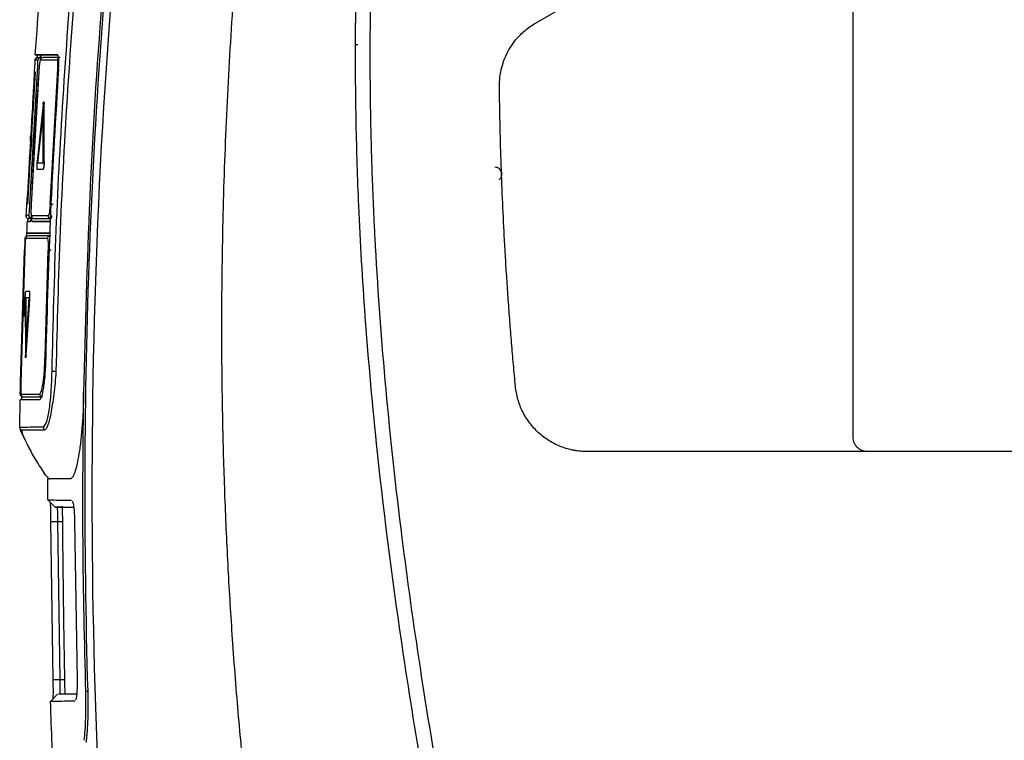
# Model space of a CAD drawing. Extents: x 86 to 639, y 68 to 658.
# Tile 63 of 66: x 462 to 530, y 374 to 424. Entities that reach past the tile are written whole.
import ezdxf

# ---------------------------------------------------------------- set-up
doc = ezdxf.new("R2010")
doc.units = 0
doc.layers.get('0').update_dxf_attribs({"linetype": 'CONTINUOUS'})

msp = doc.modelspace()

# ---------------------------------------------------------------- linework, layer by layer
at = {"color": 7, "linetype": 'CONTINUOUS'}
for p, q in [((519.539, 395.204), (519.539, 434.204)), ((497.448, 423.991), (514.549, 433.864)), ((485.102, 422.472), (484.94, 422.472)), ((462.818, 421.798), (464.223, 421.798)), ((464.223, 421.798), (462.88, 421.798)), ((462.998, 421.798), (463.033, 421.798)), ((464.223, 421.798), (462.998, 421.798)), ((463.077, 421.798), (463.033, 421.798)), ((463.077, 421.798), (463.118, 421.798)), ((463.118, 421.798), (464.223, 421.798)), ((463.642, 421.798), (464.223, 421.798)), ((462.638, 421.412), (462.64, 421.412)), ((462.84, 421.412), (462.65, 421.412)), ((462.295, 411.407), (462.823, 420.611)), ((462.91, 420.611), (462.382, 411.407)), ((462.518, 417.751), (462.682, 420.611)), ((463.704, 411.407), (464.237, 420.811)), ((462.49, 417.76), (462.448, 417.76)), ((462.5, 417.76), (462.458, 417.76)), ((462.5, 417.76), (462.49, 417.76)), ((463.213, 418.332), (462.79, 414.378)), ((463.222, 418.008), (462.82, 414.27)), ((463.232, 418.008), (462.83, 414.27)), ((463.221, 414.27), (463.222, 418.008)), ((463.273, 414.378), (463.271, 418.332)), ((463.281, 418.332), (463.271, 418.332)), ((463.283, 414.378), (463.281, 418.332)), ((462.44, 417.656), (462.35, 416.18)), ((462.422, 417.296), (462.352, 416.18)), ((462.432, 417.296), (462.362, 416.18)), ((462.421, 416.18), (462.466, 417.296)), ((462.432, 417.296), (462.422, 417.296)), ((462.43, 416.18), (462.488, 417.656)), ((462.467, 417.4), (462.43, 417.4)), ((462.44, 416.18), (462.498, 417.656)), ((462.498, 417.656), (462.488, 417.656)), ((462.327, 415.789), (462.248, 414.314)), ((462.33, 415.789), (462.271, 414.674)), ((462.34, 415.789), (462.281, 414.674)), ((462.296, 414.314), (462.408, 415.789)), ((462.306, 414.314), (462.418, 415.789)), ((462.315, 414.674), (462.398, 415.789)), ((462.362, 416.18), (462.352, 416.18)), ((462.418, 415.789), (462.408, 415.789)), ((462.44, 416.18), (462.43, 416.18)), ((462.153, 411.407), (462.319, 414.288)), ((462.267, 414.57), (462.305, 414.57)), ((462.277, 414.57), (462.267, 414.57)), ((462.281, 414.674), (462.271, 414.674)), ((462.306, 414.314), (462.296, 414.314)), ((462.82, 414.27), (463.221, 414.27)), ((463.283, 414.378), (463.273, 414.378)), ((462.243, 414.21), (462.285, 414.21)), ((462.253, 414.21), (462.243, 414.21)), ((462.253, 414.21), (462.295, 414.21)), ((462.295, 414.21), (462.285, 414.21)), ((462.787, 413.838), (463.212, 413.838)), ((462.797, 413.838), (462.787, 413.838)), ((462.797, 413.838), (463.222, 413.838)), ((463.222, 413.838), (463.212, 413.838)), ((462.22, 410.607), (462.023, 410.607)), ((462.098, 410.198), (462.329, 410.198)), ((462.332, 410.198), (462.148, 410.198)), ((462.419, 410.398), (462.216, 410.398)), ((462.216, 410.398), (462.253, 410.398)), ((462.363, 410.398), (462.253, 410.398)), ((463.707, 410.198), (462.451, 410.198)), ((462.594, 410.398), (463.8, 410.398)), ((461.948, 409.006), (461.946, 409.006)), ((462.068, 409.398), (462.063, 409.398)), ((462.097, 409.398), (463.681, 409.398)), ((463.093, 409.398), (463.681, 409.398)), ((463.694, 409.198), (463.712, 409.16)), ((463.694, 409.198), (463.749, 409.198)), ((461.643, 399.002), (461.92, 408.206)), ((461.94, 408.206), (461.664, 399.002)), ((461.94, 408.206), (461.941, 408.206)), ((463.347, 400.802), (463.569, 408.206)), ((461.928, 404.828), (461.891, 403.601)), ((461.974, 404.783), (461.982, 400.909)), ((462.249, 404.892), (461.998, 404.892)), ((461.998, 404.892), (462.008, 401.233)), ((462.008, 404.892), (461.998, 404.892)), ((462.272, 405.324), (462.006, 405.324)), ((462.008, 401.233), (462.249, 404.892)), ((462.008, 404.892), (462.017, 401.379)), ((462.259, 404.892), (462.008, 404.892)), ((462.019, 400.909), (462.276, 404.783)), ((462.029, 400.909), (462.286, 404.783)), ((462.282, 405.324), (462.272, 405.324)), ((462.286, 404.783), (462.276, 404.783)), ((462.029, 400.909), (462.019, 400.909)), ((461.636, 398.849), (461.619, 398.132)), ((461.621, 398.202), (461.621, 398.202)), ((461.864, 397.998), (463.087, 397.998)), ((461.585, 395.906), (461.614, 397.798)), ((462.991, 397.798), (461.747, 397.798)), ((461.585, 395.906), (461.587, 395.906)), ((461.587, 395.906), (461.585, 395.906)), ((461.758, 395.697), (461.628, 395.698)), ((587.082, 394.204), (501.038, 394.204)), ((463.275, 392.694), (463.355, 392.596)), ((464.045, 390.343), (463.545, 390.853)), ((464.544, 390.334), (464.045, 390.343)), ((463.761, 389.333), (464.238, 389.334)), ((463.915, 378.322), (463.761, 389.333)), ((464.392, 378.334), (464.238, 389.334)), ((465.4, 389.332), (465.574, 378.322)), ((464.392, 378.334), (463.915, 378.322)), ((463.736, 376.817), (464.222, 377.325)), ((464.827, 377.334), (464.294, 377.325))]:
    msp.add_line(p, q, dxfattribs=at)
at = {"color": 8, "linetype": 'CONTINUOUS'}
for p, q in [((461.953, 409.051), (461.962, 409.077)), ((461.623, 398.202), (461.621, 398.202)), ((461.628, 395.698), (461.727, 395.697)), ((464.238, 389.334), (464.555, 389.334)), ((464.705, 378.334), (464.392, 378.334)), ((466.316, 377.52), (466.183, 377.52))]:
    msp.add_line(p, q, dxfattribs=at)
at = {"color": 8, "linetype": 'CONTINUOUS', "flags": 128}
for points in [[(464.237, 420.811), (464.245, 420.811), (464.259, 420.81), (464.279, 420.809), (464.303, 420.807), (464.305, 420.807)], [(461.92, 408.206), (461.924, 408.206), (461.936, 408.205), (461.939, 408.205)], [(463.347, 400.802), (463.355, 400.802), (463.369, 400.802), (463.389, 400.801), (463.394, 400.801)], [(461.643, 399.002), (461.648, 399.002), (461.659, 399.002), (461.665, 399.002)]]:
    msp.add_lwpolyline(points, dxfattribs=at)
at = {"color": 7, "linetype": 'CONTINUOUS', "flags": 128}
for points in [[(463.704, 411.407), (463.712, 411.407), (463.726, 411.406), (463.746, 411.405), (463.77, 411.404), (463.799, 411.403), (463.832, 411.401), (463.866, 411.4), (463.902, 411.398)], [(462.154, 410.408), (462.176, 410.402), (462.216, 410.398)], [(463.767, 408.198), (463.732, 408.199), (463.697, 408.201), (463.665, 408.202), (463.636, 408.203), (463.611, 408.204), (463.591, 408.205), (463.577, 408.205), (463.569, 408.206)]]:
    msp.add_lwpolyline(points, dxfattribs=at)
at = {"color": 7, "linetype": 'CONTINUOUS'}
for centre, radius, start, end in [((463.039, 421.398), 0.2, 90.02454, 176.06313), ((463.212, 421.398), 0.2, 90.0535, 176.09249), ((462.594, 410.598), 0.2, 177.3701, 269.9399), ((463.762, 410.597), 0.199, 177.2783, 269.74916), ((462.188, 408.998), 0.2, 90.00815, 177.60365), ((463.695, 408.999), 0.199, 90.22466, 177.95505), ((464.422, 416.767), 16.977, 268.01464, 268.91992), ((461.864, 398.198), 0.2, 178.9587, 269.9898), ((463.165, 398.197), 0.199, 178.87654, 269.79108), ((463.741, 395.921), 0.504, 179.48883, 208.14471)]:
    msp.add_arc(centre, radius, start, end, dxfattribs=at)
at = {"color": 8, "linetype": 'CONTINUOUS'}
for centre, radius, start, end in [((464.398, 421.399), 0.199, 98.8449, 176.30878), ((462.419, 410.598), 0.2, 177.38477, 253.59527), ((462.148, 408.998), 0.2, 115.60163, 177.5953), ((461.823, 398.198), 0.2, 178.95161, 240.47603)]:
    msp.add_arc(centre, radius, start, end, dxfattribs=at)
at = {"color": 7, "linetype": 'CONTINUOUS'}
for points, knots in [([(467.411, 364.364), (466.596, 378.691), (466.398, 393.053), (467.432, 421.738), (468.662, 436.055), (470.695, 450.26)], [0, 0, 0, 0, 0.5, 0.5, 1, 1, 1, 1]), ([(478.478, 360.769), (478.403, 361.327), (478.247, 362.49), (478.016, 364.305), (477.779, 366.259), (477.54, 368.351), (477.3, 370.583), (477.063, 372.954), (476.832, 375.465), (476.61, 378.116), (476.354, 381.557), (476.091, 385.777), (475.859, 390.763), (475.706, 395.85), (475.641, 400.506), (475.642, 404.696), (475.685, 408.387), (475.77, 412.078), (475.898, 415.768), (476.067, 419.455), (476.278, 423.141), (476.53, 426.824), (476.822, 430.504), (477.156, 434.18), (477.527, 437.852), (477.807, 440.297), (477.948, 441.519)], [0, 0, 0, 0, 0.020884, 0.043477, 0.06778, 0.093793, 0.121515, 0.150947, 0.182088, 0.214938, 0.249499, 0.309939, 0.371586, 0.43444, 0.498501, 0.544095, 0.589689, 0.635283, 0.680878, 0.726473, 0.772067, 0.81766, 0.86325, 0.908838, 0.954422, 1, 1, 1, 1]), ([(462.665, 421.798), (462.887, 424.75), (463.331, 430.655), (463.95, 436.543), (464.26, 439.488)], [0, 0, 0, 0, 0.499998, 1, 1, 1, 1]), ([(463.834, 399.8), (463.916, 403.069), (464.082, 409.609), (464.613, 419.408), (465.339, 429.194), (466.022, 435.701), (466.363, 438.954)], [0, 0, 0, 0, 0.249989, 0.499986, 0.74999, 1, 1, 1, 1]), ([(466.638, 438.923), (466.296, 435.669), (465.614, 429.167), (464.885, 419.387), (464.353, 409.597), (464.186, 403.061), (464.102, 399.793)], [0, 0, 0, 0, 0.250225, 0.499979, 0.749962, 1, 1, 1, 1]), ([(468.731, 438.949), (467.581, 428.76), (466.825, 418.526), (466.04, 398.03), (466.011, 387.769), (466.316, 377.52)], [0, 0, 0, 0, 0.5, 0.5, 1, 1, 1, 1]), ([(468.598, 438.949), (468.137, 434.446), (467.213, 425.438), (466.368, 411.877), (466.144, 402.824), (466.031, 398.298)], [0, 0, 0, 0, 0.333314, 0.666654, 1, 1, 1, 1]), ([(494.183, 348.713), (494, 349.549), (493.632, 351.22), (493.095, 353.73), (492.568, 356.242), (492.053, 358.757), (491.55, 361.274), (491.061, 363.793), (490.586, 366.315), (490.126, 368.84), (489.32, 373.412), (487.955, 381.827), (486.559, 392.575), (485.616, 403.005), (485.224, 409.681), (485.055, 414.155), (484.98, 417.018), (484.94, 419.881), (484.935, 422.745), (484.963, 425.609), (485.014, 427.517), (485.039, 428.472)], [0, 0, 0, 0, 0.0318897, 0.0637804, 0.0956713, 0.1275617, 0.1594511, 0.1913391, 0.2232255, 0.25511, 0.2869926, 0.396247, 0.5728626, 0.6908157, 0.7865121, 0.8220971, 0.8576797, 0.8932603, 0.9288397, 0.964419, 1, 1, 1, 1]), ([(486.012, 427.48), (486, 427.005), (485.978, 426.054), (485.955, 424.623), (485.941, 423.186), (485.937, 421.743), (485.942, 420.293), (485.955, 418.837), (485.978, 417.375), (486.01, 415.907), (486.051, 414.432), (486.102, 412.951), (486.161, 411.464), (486.229, 409.97), (486.453, 405.651), (486.992, 398.387), (488.062, 388.621), (489.404, 379.042), (490.636, 371.614), (491.684, 365.87), (492.445, 361.897), (493.26, 357.826), (494.127, 353.659), (494.739, 350.853), (495.049, 349.432)], [0, 0, 0, 0, 0.018089, 0.036255, 0.0545, 0.072824, 0.091228, 0.109713, 0.128278, 0.146926, 0.165656, 0.18447, 0.203368, 0.222351, 0.241419, 0.368084, 0.499751, 0.615529, 0.736478, 0.786518, 0.837886, 0.890587, 0.944624, 1, 1, 1, 1]), ([(494.948, 419.612), (494.948, 419.685), (494.948, 419.832), (494.961, 420.052), (494.983, 420.271), (495.015, 420.489), (495.056, 420.705), (495.141, 421.062), (495.303, 421.551), (495.593, 422.146), (495.958, 422.699), (496.345, 423.142), (496.723, 423.49), (497.071, 423.761), (497.322, 423.914), (497.448, 423.991)], [0, 0, 0, 0, 0.0418321, 0.0834964, 0.1250737, 0.166645, 0.2082919, 0.250095, 0.3750099, 0.5000297, 0.6249447, 0.7499645, 0.8333483, 0.9164766, 1, 1, 1, 1]), ([(464.223, 421.798), (463.911, 421.798), (463.284, 421.798), (462.766, 421.798), (462.698, 421.798), (462.665, 421.798)], [0, 0, 0, 0, 0.331269, 0.664398, 1, 1, 1, 1]), ([(462.665, 421.798), (462.704, 421.798), (462.783, 421.798), (463.356, 421.798), (463.642, 421.798)], [0, 0, 0, 0, 0.501881, 1, 1, 1, 1]), ([(462.815, 421.591), (462.817, 421.627), (462.821, 421.718), (462.821, 421.785), (462.819, 421.794), (462.818, 421.798)], [0, 0, 0, 0, 0.281496, 0.715082, 1, 1, 1, 1]), ([(462.998, 421.798), (463.001, 421.79), (463.008, 421.775), (463.009, 421.653), (463.007, 421.529), (463.003, 421.44), (463.002, 421.425)], [0, 0, 0, 0, 0.311503, 0.623022, 0.934123, 1, 1, 1, 1]), ([(463.067, 421.53), (463.067, 421.532), (463.074, 421.603), (463.089, 421.7), (463.106, 421.787), (463.115, 421.795), (463.118, 421.798)], [0, 0, 0, 0, 0.011905, 0.385902, 0.760034, 1, 1, 1, 1]), ([(464.286, 420.798), (464.293, 420.928), (464.306, 421.186), (464.299, 421.513), (464.276, 421.698), (464.249, 421.785), (464.232, 421.793), (464.223, 421.798)], [0, 0, 0, 0, 0.247263, 0.4913046, 0.7297131, 0.8609803, 1, 1, 1, 1]), ([(462.641, 421.488), (462.605, 420.752), (462.544, 419.516), (462.472, 418.218), (462.442, 417.691)], [0, 0, 0, 0, 0.594496, 1, 1, 1, 1]), ([(462.837, 421.598), (462.813, 421.595), (462.763, 421.59), (462.697, 421.548), (462.651, 421.485), (462.642, 421.436), (462.638, 421.412)], [0, 0, 0, 0, 0.240987, 0.499993, 0.759004, 1, 1, 1, 1]), ([(462.968, 421.585), (462.944, 421.585), (462.902, 421.585), (462.856, 421.584), (462.833, 421.587), (462.777, 421.576), (462.677, 421.526), (462.652, 421.453), (462.638, 421.412)], [0, 0, 0, 0, 0.200349, 0.356141, 0.467376, 0.585894, 0.763424, 1, 1, 1, 1]), ([(462.802, 421.595), (462.781, 421.589), (462.738, 421.577), (462.684, 421.533), (462.648, 421.476), (462.642, 421.435), (462.639, 421.416)], [0, 0, 0, 0, 0.253726, 0.51284, 0.769761, 1, 1, 1, 1]), ([(462.823, 420.611), (462.83, 420.716), (462.843, 420.925), (462.852, 421.191), (462.852, 421.376), (462.844, 421.4), (462.84, 421.412)], [0, 0, 0, 0, 0.249845, 0.499669, 0.749769, 1, 1, 1, 1]), ([(463.013, 421.412), (463.006, 421.4), (462.991, 421.376), (462.962, 421.191), (462.933, 420.926), (462.918, 420.716), (462.91, 420.611)], [0, 0, 0, 0, 0.250225, 0.500335, 0.750191, 1, 1, 1, 1]), ([(464.199, 421.412), (463.95, 421.412), (463.452, 421.412), (463.159, 421.412), (463.013, 421.412)], [0, 0, 0, 0, 0.5000028, 1, 1, 1, 1]), ([(464.397, 421.598), (464.149, 421.598), (463.651, 421.598), (463.359, 421.598), (463.212, 421.598)], [0, 0, 0, 0, 0.498694, 1, 1, 1, 1]), ([(464.237, 420.811), (464.241, 420.89), (464.249, 421.048), (464.245, 421.247), (464.228, 421.384), (464.209, 421.402), (464.199, 421.412)], [0, 0, 0, 0, 0.250086, 0.500119, 0.749963, 1, 1, 1, 1]), ([(464.286, 420.798), (464.081, 417.48), (463.67, 410.818), (463.488, 404.146), (463.397, 400.798)], [0, 0, 0, 0, 0.498123, 1, 1, 1, 1]), ([(462.888, 420.225), (462.799, 418.868), (462.617, 416.067), (462.478, 413.262), (462.406, 411.816)], [0, 0, 0, 0, 0.484234, 1, 1, 1, 1]), ([(496.06, 398.738), (496.013, 399.242), (495.92, 400.248), (495.792, 401.753), (495.672, 403.251), (495.562, 404.74), (495.46, 406.222), (495.367, 407.695), (495.261, 409.557), (495.152, 411.801), (495.053, 414.425), (494.981, 417.026), (494.959, 418.752), (494.948, 419.612)], [0, 0, 0, 0, 0.072672, 0.144927, 0.216766, 0.288192, 0.359207, 0.429814, 0.500014, 0.626713, 0.752268, 0.876691, 1, 1, 1, 1]), ([(463.213, 418.332), (463.216, 418.358), (463.223, 418.41), (463.233, 418.467), (463.244, 418.504), (463.253, 418.516), (463.261, 418.504), (463.267, 418.468), (463.271, 418.411), (463.271, 418.358), (463.271, 418.332)], [0, 0, 0, 0, 0.125052, 0.249962, 0.374846, 0.499828, 0.624908, 0.749846, 0.874722, 1, 1, 1, 1]), ([(463.263, 418.512), (463.266, 418.51), (463.271, 418.505), (463.277, 418.468), (463.281, 418.411), (463.281, 418.358), (463.281, 418.332)], [0, 0, 0, 0, 0.2439945, 0.4958111, 0.7475001, 1, 1, 1, 1]), ([(462.448, 417.76), (462.447, 417.759), (462.447, 417.756), (462.445, 417.735), (462.443, 417.702), (462.441, 417.671), (462.44, 417.656)], [0, 0, 0, 0, 0.249756, 0.499097, 0.749036, 1, 1, 1, 1]), ([(462.488, 417.656), (462.489, 417.671), (462.49, 417.702), (462.49, 417.734), (462.49, 417.756), (462.49, 417.759), (462.49, 417.76)], [0, 0, 0, 0, 0.249754, 0.499097, 0.749041, 1, 1, 1, 1]), ([(462.498, 417.656), (462.499, 417.671), (462.5, 417.702), (462.5, 417.734), (462.5, 417.756), (462.5, 417.759), (462.5, 417.76)], [0, 0, 0, 0, 0.249754, 0.499097, 0.749041, 1, 1, 1, 1]), ([(462.422, 417.296), (462.423, 417.311), (462.425, 417.342), (462.427, 417.374), (462.429, 417.396), (462.429, 417.399), (462.43, 417.4)], [0, 0, 0, 0, 0.24976, 0.499104, 0.74904, 1, 1, 1, 1]), ([(462.432, 417.296), (462.433, 417.311), (462.435, 417.342), (462.437, 417.374), (462.439, 417.396), (462.439, 417.399), (462.44, 417.4)], [0, 0, 0, 0, 0.249762, 0.499106, 0.749043, 1, 1, 1, 1]), ([(462.467, 417.4), (462.468, 417.399), (462.468, 417.396), (462.468, 417.375), (462.467, 417.342), (462.466, 417.311), (462.466, 417.296)], [0, 0, 0, 0, 0.249762, 0.499101, 0.749038, 1, 1, 1, 1]), ([(462.327, 415.789), (462.329, 415.819), (462.332, 415.877), (462.338, 415.985), (462.344, 416.092), (462.348, 416.151), (462.35, 416.18)], [0, 0, 0, 0, 0.249841, 0.499701, 0.749574, 1, 1, 1, 1]), ([(462.352, 416.18), (462.351, 416.151), (462.347, 416.092), (462.341, 415.985), (462.335, 415.877), (462.332, 415.819), (462.33, 415.789)], [0, 0, 0, 0, 0.249851, 0.499707, 0.749584, 1, 1, 1, 1]), ([(462.362, 416.18), (462.361, 416.151), (462.357, 416.092), (462.351, 415.985), (462.345, 415.877), (462.342, 415.819), (462.34, 415.789)], [0, 0, 0, 0, 0.249852, 0.499708, 0.749584, 1, 1, 1, 1]), ([(462.421, 416.18), (462.419, 416.151), (462.417, 416.092), (462.411, 415.985), (462.404, 415.877), (462.4, 415.819), (462.398, 415.789)], [0, 0, 0, 0, 0.249843, 0.499691, 0.749567, 1, 1, 1, 1]), ([(462.408, 415.789), (462.41, 415.819), (462.414, 415.877), (462.42, 415.985), (462.426, 416.092), (462.429, 416.151), (462.43, 416.18)], [0, 0, 0, 0, 0.249858, 0.499717, 0.74958, 1, 1, 1, 1]), ([(462.418, 415.789), (462.42, 415.819), (462.424, 415.877), (462.43, 415.985), (462.436, 416.092), (462.439, 416.151), (462.44, 416.18)], [0, 0, 0, 0, 0.249858, 0.499717, 0.74958, 1, 1, 1, 1]), ([(462.248, 414.314), (462.247, 414.299), (462.245, 414.268), (462.244, 414.235), (462.243, 414.214), (462.243, 414.211), (462.243, 414.21)], [0, 0, 0, 0, 0.249758, 0.499113, 0.749041, 1, 1, 1, 1]), ([(462.267, 414.57), (462.267, 414.571), (462.266, 414.574), (462.267, 414.595), (462.269, 414.628), (462.27, 414.659), (462.271, 414.674)], [0, 0, 0, 0, 0.249759, 0.499102, 0.749039, 1, 1, 1, 1]), ([(462.285, 414.21), (462.286, 414.211), (462.287, 414.214), (462.289, 414.235), (462.292, 414.268), (462.294, 414.299), (462.296, 414.314)], [0, 0, 0, 0, 0.249763, 0.499105, 0.749049, 1, 1, 1, 1]), ([(462.295, 414.21), (462.296, 414.211), (462.297, 414.214), (462.299, 414.235), (462.302, 414.268), (462.304, 414.299), (462.306, 414.314)], [0, 0, 0, 0, 0.249763, 0.499105, 0.749049, 1, 1, 1, 1]), ([(462.315, 414.674), (462.314, 414.659), (462.311, 414.628), (462.308, 414.595), (462.306, 414.574), (462.305, 414.571), (462.305, 414.57)], [0, 0, 0, 0, 0.249777, 0.499116, 0.749045, 1, 1, 1, 1]), ([(462.79, 414.378), (462.788, 414.35), (462.782, 414.293), (462.777, 414.198), (462.772, 414.104), (462.771, 414.016), (462.771, 413.94), (462.774, 413.883), (462.779, 413.845), (462.784, 413.84), (462.787, 413.838)], [0, 0, 0, 0, 0.125043, 0.249937, 0.374804, 0.499764, 0.624848, 0.749806, 0.87469, 1, 1, 1, 1]), ([(463.273, 414.378), (463.273, 414.349), (463.273, 414.292), (463.269, 414.197), (463.263, 414.103), (463.255, 414.015), (463.244, 413.94), (463.233, 413.883), (463.222, 413.845), (463.215, 413.84), (463.212, 413.838)], [0, 0, 0, 0, 0.125029, 0.249947, 0.374826, 0.499784, 0.624875, 0.749845, 0.874711, 1, 1, 1, 1]), ([(463.283, 414.378), (463.283, 414.349), (463.283, 414.292), (463.279, 414.197), (463.273, 414.103), (463.265, 414.015), (463.254, 413.94), (463.243, 413.883), (463.232, 413.845), (463.225, 413.84), (463.222, 413.838)], [0, 0, 0, 0, 0.125029, 0.249947, 0.374826, 0.499784, 0.624875, 0.749845, 0.874711, 1, 1, 1, 1]), ([(462.243, 414.215), (462.235, 414.071), (462.162, 412.826), (462.082, 411.609), (462.011, 410.533)], [0, 0, 0, 0, 0.11593, 1, 1, 1, 1]), ([(494.931, 413.085), (494.947, 413.101), (494.985, 413.136), (495.037, 413.206), (495.074, 413.276), (495.109, 413.374), (495.127, 413.489), (495.105, 413.642), (495.038, 413.779), (494.93, 413.886), (494.79, 413.958), (494.687, 413.967), (494.631, 413.972)], [0, 0, 0, 0, 0.055531, 0.126055, 0.21189, 0.249318, 0.380964, 0.493799, 0.622399, 0.748463, 0.862531, 1, 1, 1, 1]), ([(462.22, 410.607), (462.225, 410.619), (462.236, 410.644), (462.257, 410.828), (462.279, 411.092), (462.29, 411.302), (462.295, 411.407)], [0, 0, 0, 0, 0.249849, 0.499676, 0.749862, 1, 1, 1, 1]), ([(462.382, 411.407), (462.378, 411.302), (462.37, 411.093), (462.369, 410.828), (462.376, 410.644), (462.388, 410.619), (462.394, 410.607)], [0, 0, 0, 0, 0.250095, 0.50015, 0.750028, 1, 1, 1, 1]), ([(463.704, 411.407), (463.698, 411.302), (463.685, 411.091), (463.648, 410.827), (463.605, 410.643), (463.577, 410.619), (463.563, 410.607)], [0, 0, 0, 0, 0.249751, 0.499588, 0.749752, 1, 1, 1, 1]), ([(462.016, 410.607), (462.017, 410.585), (462.019, 410.539), (462.054, 410.473), (462.11, 410.422), (462.156, 410.408), (462.179, 410.401)], [0, 0, 0, 0, 0.24346, 0.495996, 0.750783, 1, 1, 1, 1]), ([(462.098, 410.198), (462.091, 410.049), (462.079, 409.782), (462.068, 409.515), (462.063, 409.398)], [0, 0, 0, 0, 0.559996, 1, 1, 1, 1]), ([(462.148, 410.198), (462.15, 410.206), (462.154, 410.223), (462.162, 410.308), (462.168, 410.386), (462.169, 410.404)], [0, 0, 0, 0, 0.434305, 0.868596, 1, 1, 1, 1]), ([(462.377, 410.567), (462.374, 410.53), (462.367, 410.423), (462.353, 410.295), (462.339, 410.21), (462.332, 410.201), (462.329, 410.198)], [0, 0, 0, 0, 0.162957, 0.478678, 0.794619, 1, 1, 1, 1]), ([(462.394, 410.607), (462.539, 410.607), (462.829, 410.607), (463.319, 410.607), (463.563, 410.607)], [0, 0, 0, 0, 0.499998, 1, 1, 1, 1]), ([(462.451, 410.198), (462.446, 410.206), (462.438, 410.222), (462.431, 410.33), (462.431, 410.441), (462.431, 410.49)], [0, 0, 0, 0, 0.358424, 0.716873, 1, 1, 1, 1]), ([(462.451, 410.198), (462.605, 410.198), (462.913, 410.198), (463.456, 410.198), (463.727, 410.198)], [0, 0, 0, 0, 0.501243, 1, 1, 1, 1]), ([(462.594, 410.398), (462.739, 410.398), (463.029, 410.398), (463.517, 410.398), (463.761, 410.398)], [0, 0, 0, 0, 0.500867, 1, 1, 1, 1]), ([(461.948, 409.077), (461.926, 408.482), (461.882, 407.303), (461.818, 405.5), (461.758, 403.651), (461.706, 401.807), (461.668, 400.272), (461.647, 399.35), (461.64, 399.035)], [0, 0, 0, 0, 0.183768, 0.363919, 0.541164, 0.720686, 0.904442, 1, 1, 1, 1]), ([(461.948, 409.006), (461.948, 408.994), (461.948, 408.97), (461.942, 408.785), (461.933, 408.52), (461.924, 408.311), (461.92, 408.206)], [0, 0, 0, 0, 0.250228, 0.500334, 0.750173, 1, 1, 1, 1]), ([(461.989, 409.006), (461.986, 408.994), (461.981, 408.97), (461.968, 408.785), (461.954, 408.52), (461.945, 408.311), (461.94, 408.206)], [0, 0, 0, 0, 0.250229, 0.500333, 0.750173, 1, 1, 1, 1]), ([(463.496, 409.006), (463.109, 409.006), (462.335, 409.006), (462.104, 409.006), (461.989, 409.006)], [0, 0, 0, 0, 0.5, 1, 1, 1, 1]), ([(462.068, 409.398), (462.068, 409.39), (462.069, 409.373), (462.067, 409.285), (462.064, 409.203), (462.063, 409.181)], [0, 0, 0, 0, 0.4225, 0.845001, 1, 1, 1, 1]), ([(462.079, 409.186), (462.081, 409.223), (462.087, 409.317), (462.093, 409.385), (462.096, 409.394), (462.097, 409.398)], [0, 0, 0, 0, 0.291526, 0.720118, 1, 1, 1, 1]), ([(463.693, 409.398), (463.278, 409.398), (462.445, 409.398), (462.213, 409.398), (462.097, 409.398)], [0, 0, 0, 0, 0.498161, 1, 1, 1, 1]), ([(463.694, 409.198), (463.308, 409.198), (462.535, 409.198), (462.304, 409.198), (462.188, 409.198)], [0, 0, 0, 0, 0.498794, 1, 1, 1, 1]), ([(463.496, 409.006), (463.509, 408.994), (463.535, 408.969), (463.562, 408.786), (463.577, 408.521), (463.572, 408.311), (463.569, 408.206)], [0, 0, 0, 0, 0.250032, 0.499897, 0.749934, 1, 1, 1, 1]), ([(461.974, 404.783), (461.974, 404.812), (461.975, 404.869), (461.977, 404.964), (461.981, 405.058), (461.986, 405.146), (461.991, 405.222), (461.996, 405.279), (462.001, 405.317), (462.005, 405.322), (462.006, 405.324)], [0, 0, 0, 0, 0.125036, 0.249949, 0.374823, 0.499789, 0.624873, 0.749828, 0.874704, 1, 1, 1, 1]), ([(462.276, 404.783), (462.278, 404.812), (462.282, 404.869), (462.286, 404.964), (462.288, 405.058), (462.289, 405.146), (462.287, 405.222), (462.283, 405.279), (462.278, 405.317), (462.274, 405.322), (462.272, 405.324)], [0, 0, 0, 0, 0.125034, 0.249935, 0.374805, 0.499761, 0.624844, 0.749807, 0.874688, 1, 1, 1, 1]), ([(462.286, 404.783), (462.288, 404.812), (462.292, 404.869), (462.296, 404.964), (462.298, 405.058), (462.299, 405.146), (462.297, 405.222), (462.293, 405.279), (462.288, 405.317), (462.284, 405.322), (462.282, 405.324)], [0, 0, 0, 0, 0.1250344, 0.2499353, 0.3748056, 0.499761, 0.6248444, 0.749808, 0.8746874, 1, 1, 1, 1]), ([(462.019, 400.909), (462.017, 400.883), (462.013, 400.831), (462.008, 400.775), (462.001, 400.738), (461.996, 400.726), (461.99, 400.738), (461.986, 400.774), (461.983, 400.831), (461.982, 400.883), (461.982, 400.909)], [0, 0, 0, 0, 0.125047, 0.249954, 0.374841, 0.49982, 0.624906, 0.74985, 0.874731, 1, 1, 1, 1]), ([(462.029, 400.909), (462.027, 400.883), (462.023, 400.831), (462.017, 400.774), (462.012, 400.74), (462.007, 400.726), (462.006, 400.73), (462.006, 400.73)], [0, 0, 0, 0, 0.248954, 0.49763, 0.746262, 0.995084, 1, 1, 1, 1]), ([(463.397, 400.798), (463.383, 400.416), (463.362, 399.829), (463.298, 399.12), (463.221, 398.513), (463.122, 398.047), (463.026, 397.824), (462.976, 397.805), (462.957, 397.798)], [0, 0, 0, 0, 0.241046, 0.371361, 0.507901, 0.740744, 0.899914, 1, 1, 1, 1]), ([(462.966, 398.201), (463.008, 398.24), (463.092, 398.318), (463.213, 398.916), (463.309, 399.775), (463.334, 400.46), (463.347, 400.802)], [0, 0, 0, 0, 0.250099, 0.500142, 0.750104, 1, 1, 1, 1]), ([(463.237, 395.925), (463.306, 395.985), (463.443, 396.105), (463.608, 396.844), (463.712, 397.631), (463.796, 398.532), (463.819, 399.293), (463.834, 399.8)], [0, 0, 0, 0, 0.249894, 0.499703, 0.625132, 0.750576, 1, 1, 1, 1]), ([(464.102, 399.793), (464.084, 399.52), (464.047, 398.97), (463.953, 398.183), (463.857, 397.46), (463.75, 396.834), (463.637, 396.331), (463.522, 395.966), (463.407, 395.728), (463.333, 395.698), (463.297, 395.683)], [0, 0, 0, 0, 0.12542, 0.253018, 0.379287, 0.504862, 0.62962, 0.753508, 0.876938, 1, 1, 1, 1]), ([(461.623, 398.202), (461.624, 398.214), (461.625, 398.238), (461.63, 398.423), (461.637, 398.687), (461.641, 398.897), (461.643, 399.002)], [0, 0, 0, 0, 0.249924, 0.499824, 0.749917, 1, 1, 1, 1]), ([(461.664, 399.002), (461.662, 398.897), (461.658, 398.687), (461.657, 398.422), (461.658, 398.239), (461.662, 398.214), (461.664, 398.202)], [0, 0, 0, 0, 0.250096, 0.500151, 0.750041, 1, 1, 1, 1]), ([(501.038, 394.204), (500.961, 394.205), (500.807, 394.207), (500.577, 394.223), (500.348, 394.25), (500.044, 394.299), (499.669, 394.387), (499.231, 394.534), (498.808, 394.721), (498.27, 395.02), (497.652, 395.486), (497.131, 396.057), (496.783, 396.565), (496.558, 396.969), (496.37, 397.391), (496.224, 397.829), (496.115, 398.279), (496.078, 398.585), (496.06, 398.738)], [0, 0, 0, 0, 0.031313, 0.06255, 0.093777, 0.125062, 0.187539, 0.250091, 0.312569, 0.375121, 0.500016, 0.624912, 0.687389, 0.749941, 0.812419, 0.874971, 0.937429, 1, 1, 1, 1]), ([(461.621, 398.202), (461.623, 398.18), (461.626, 398.134), (461.662, 398.072), (461.699, 398.033), (461.724, 398.024), (461.726, 398.023)], [0, 0, 0, 0, 0.308118, 0.635265, 0.967093, 1, 1, 1, 1]), ([(461.664, 398.202), (461.768, 398.202), (461.975, 398.201), (462.636, 398.201), (462.966, 398.201)], [0, 0, 0, 0, 0.5, 1, 1, 1, 1]), ([(461.726, 398.039), (461.725, 397.991), (461.722, 397.886), (461.719, 397.81), (461.718, 397.802), (461.718, 397.798)], [0, 0, 0, 0, 0.342071, 0.739191, 1, 1, 1, 1]), ([(461.747, 397.798), (461.746, 397.806), (461.743, 397.822), (461.741, 397.926), (461.742, 398.029), (461.742, 398.072)], [0, 0, 0, 0, 0.3722055, 0.7444178, 1, 1, 1, 1]), ([(461.864, 397.998), (461.968, 397.998), (462.175, 397.998), (462.835, 397.998), (463.165, 397.998)], [0, 0, 0, 0, 0.500182, 1, 1, 1, 1]), ([(466.031, 398.298), (466.022, 397.903), (466.003, 397.116), (465.932, 395.987), (465.835, 394.949), (465.711, 394.033), (465.568, 393.278), (465.413, 392.722), (465.253, 392.365), (465.15, 392.32), (465.097, 392.298)], [0, 0, 0, 0, 0.125175, 0.248873, 0.372457, 0.49719, 0.623739, 0.749249, 0.874284, 1, 1, 1, 1]), ([(466.183, 377.52), (466.099, 380.983), (465.931, 387.908), (465.998, 394.835), (466.031, 398.298)], [0, 0, 0, 0, 0.499982, 1, 1, 1, 1]), ([(462.957, 397.798), (462.687, 397.798), (462.148, 397.798), (461.7, 397.798), (461.643, 397.798), (461.614, 397.798)], [0, 0, 0, 0, 0.333311, 0.666466, 1, 1, 1, 1]), ([(461.585, 395.906), (461.587, 395.87), (461.59, 395.798), (461.615, 395.731), (461.628, 395.698)], [0, 0, 0, 0, 0.500017, 1, 1, 1, 1]), ([(461.585, 395.906), (461.587, 395.87), (461.59, 395.798), (461.615, 395.731), (461.628, 395.698)], [0, 0, 0, 0, 0.500017, 1, 1, 1, 1]), ([(461.585, 395.906), (461.587, 395.87), (461.59, 395.798), (461.615, 395.731), (461.628, 395.698)], [0, 0, 0, 0, 0.500004, 1, 1, 1, 1]), ([(461.628, 395.698), (461.939, 395.036), (462.426, 394.001), (463.058, 393.048), (463.286, 392.704)], [0, 0, 0, 0, 0.638765, 1, 1, 1, 1]), ([(461.729, 395.684), (461.743, 395.593), (461.774, 395.399), (461.856, 395.209), (461.9, 395.107)], [0, 0, 0, 0, 0.466895, 1, 1, 1, 1]), ([(520.539, 394.204), (520.506, 394.205), (520.441, 394.207), (520.343, 394.221), (520.248, 394.245), (520.125, 394.289), (519.98, 394.367), (519.828, 394.492), (519.702, 394.644), (519.61, 394.818), (519.55, 395.007), (519.543, 395.138), (519.539, 395.204)], [0, 0, 0, 0, 0.062924, 0.125198, 0.187427, 0.250218, 0.375005, 0.500147, 0.624933, 0.750075, 0.87477, 1, 1, 1, 1]), ([(463.274, 392.696), (463.326, 392.626), (463.429, 392.487), (463.591, 392.351), (463.671, 392.283)], [0, 0, 0, 0, 0.50742, 1, 1, 1, 1]), ([(463.545, 390.853), (463.546, 391.122), (463.547, 391.604), (463.549, 392.086), (463.55, 392.298)], [0, 0, 0, 0, 0.56, 1, 1, 1, 1]), ([(465.097, 392.298), (464.794, 392.298), (464.186, 392.298), (463.76, 392.298), (463.7, 392.298), (463.69, 392.298)], [0, 0, 0, 0, 0.4536757, 0.9101659, 1, 1, 1, 1]), ([(463.545, 390.853), (463.582, 390.851), (463.655, 390.846), (464.204, 390.825), (464.862, 390.821), (465.191, 390.819)], [0, 0, 0, 0, 0.333353, 0.6666928, 1, 1, 1, 1]), ([(463.761, 389.333), (463.76, 389.53), (463.757, 389.922), (463.742, 390.412), (463.729, 390.592), (463.723, 390.672)], [0, 0, 0, 0, 0.356243, 0.712248, 1, 1, 1, 1]), ([(464.045, 390.343), (464.081, 390.343), (464.153, 390.343), (464.6, 390.343), (465.131, 390.343), (465.34, 390.343)], [0, 0, 0, 0, 0.377074, 0.754159, 1, 1, 1, 1]), ([(464.238, 389.334), (464.237, 389.467), (464.236, 389.733), (464.229, 390.067), (464.215, 390.299), (464.201, 390.328), (464.194, 390.343)], [0, 0, 0, 0, 0.251749, 0.502619, 0.751134, 1, 1, 1, 1]), ([(464.544, 390.416), (464.557, 388.957), (464.584, 386.039), (464.643, 381.654), (464.696, 378.763), (464.722, 377.332)], [0, 0, 0, 0, 0.335488, 0.670964, 1, 1, 1, 1]), ([(464.544, 390.334), (464.587, 390.334), (464.672, 390.334), (464.99, 390.334), (465.319, 390.334), (465.341, 390.334)], [0, 0, 0, 0, 0.483268, 0.966559, 1, 1, 1, 1]), ([(465.241, 390.746), (465.25, 390.736), (465.286, 390.697), (465.339, 390.405), (465.389, 389.921), (465.397, 389.529), (465.401, 389.332)], [0, 0, 0, 0, 0.104656, 0.403244, 0.701705, 1, 1, 1, 1]), ([(463.913, 377.002), (463.917, 377.079), (463.926, 377.254), (463.927, 377.736), (463.919, 378.126), (463.915, 378.322)], [0, 0, 0, 0, 0.28182, 0.641003, 1, 1, 1, 1]), ([(464.375, 377.325), (464.382, 377.341), (464.396, 377.371), (464.406, 377.603), (464.405, 377.937), (464.396, 378.201), (464.392, 378.334)], [0, 0, 0, 0, 0.2497189, 0.4996926, 0.7490554, 1, 1, 1, 1]), ([(465.574, 378.321), (465.576, 378.126), (465.581, 377.736), (465.545, 377.254), (465.501, 376.964), (465.467, 376.925), (465.458, 376.915)], [0, 0, 0, 0, 0.298328, 0.596725, 0.895375, 1, 1, 1, 1]), ([(465.545, 377.325), (465.335, 377.325), (464.802, 377.325), (464.433, 377.325), (464.37, 377.325), (464.357, 377.325)], [0, 0, 0, 0, 0.34244, 0.868662, 1, 1, 1, 1]), ([(465.546, 377.334), (465.52, 377.334), (465.182, 377.334), (464.944, 377.334), (464.876, 377.334), (464.863, 377.334)], [0, 0, 0, 0, 0.061882, 0.812486, 1, 1, 1, 1]), ([(466.069, 374.126), (466.093, 374.362), (466.143, 374.831), (466.185, 375.672), (466.202, 376.575), (466.189, 377.204), (466.183, 377.52)], [0, 0, 0, 0, 0.2514714, 0.5000693, 0.7486102, 1, 1, 1, 1]), ([(466.316, 377.52), (466.318, 377.454), (466.321, 377.322), (466.325, 377.125), (466.328, 376.929), (466.33, 376.733), (466.33, 376.443), (466.327, 376.063), (466.315, 375.602), (466.296, 375.161), (466.272, 374.787), (466.248, 374.477), (466.224, 374.222), (466.205, 374.064), (466.196, 373.985)], [0, 0, 0, 0, 0.050436, 0.100719, 0.150928, 0.201143, 0.251445, 0.375683, 0.499949, 0.624156, 0.748508, 0.832261, 0.91597, 1, 1, 1, 1]), ([(465.41, 376.842), (465.077, 376.841), (464.41, 376.838), (463.849, 376.821), (463.774, 376.818), (463.736, 376.817)], [0, 0, 0, 0, 0.333302, 0.666642, 1, 1, 1, 1]), ([(464.343, 363.149), (464.202, 365.699), (463.95, 370.253), (463.801, 374.811), (463.736, 376.817)], [0, 0, 0, 0, 0.559998, 1, 1, 1, 1])]:
    msp.add_open_spline(points, degree=3, knots=knots, dxfattribs=at)
at = {"color": 8, "linetype": 'CONTINUOUS'}
for points, knots in [([(463.761, 410.398), (463.776, 410.409), (463.799, 410.427), (463.821, 410.559), (463.83, 410.61)], [0, 0, 0, 0, 0.613267, 1, 1, 1, 1]), ([(461.587, 395.906), (461.623, 395.907), (461.694, 395.91), (462.244, 395.908), (462.906, 395.92), (463.237, 395.925)], [0, 0, 0, 0, 0.33078, 0.6653918, 1, 1, 1, 1]), ([(463.297, 395.683), (462.964, 395.688), (462.298, 395.697), (461.836, 395.696), (461.772, 395.697), (461.758, 395.697)], [0, 0, 0, 0, 0.437093, 0.87405, 1, 1, 1, 1])]:
    msp.add_open_spline(points, degree=3, knots=knots, dxfattribs=at)

doc.saveas('drawing.dxf')
